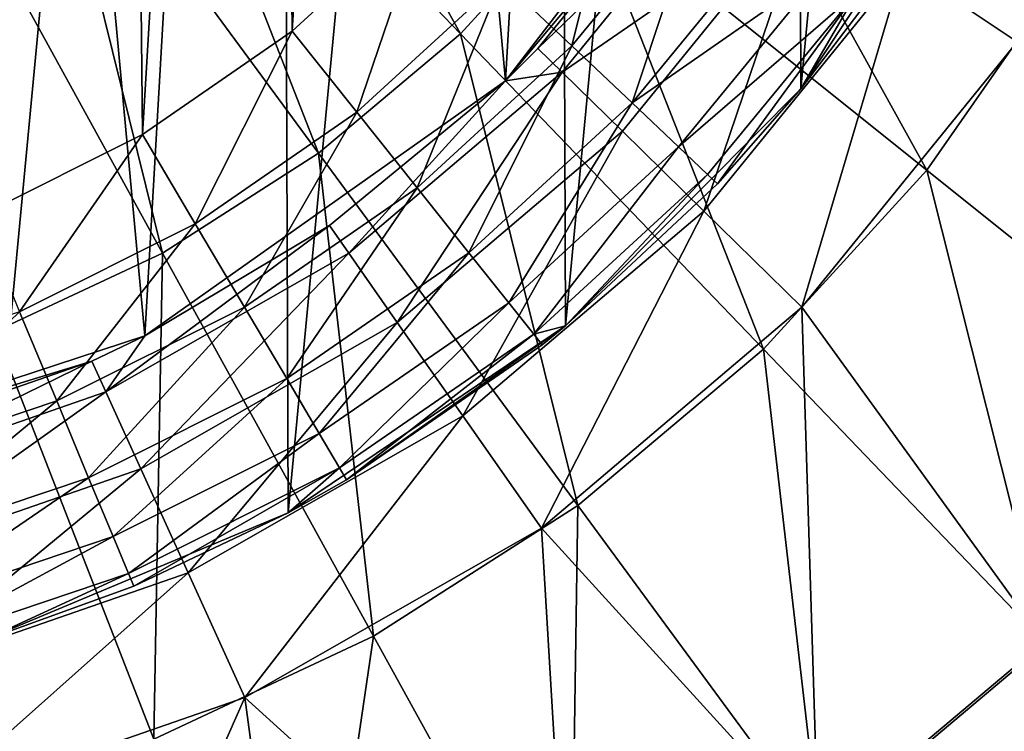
# Model space of a CAD drawing. Header units: millimetres. Extents: x 64 to 3333, y 103 to 3347.
# Tile 189 of 256: x 3086 to 3098, y 842 to 851. Entities that reach past the tile are written whole.
import ezdxf

# ---------------------------------------------------------------- set-up
doc = ezdxf.new("R2010")
doc.units = ezdxf.units.MM
doc.header["$LTSCALE"] = 25.4
doc.layers.get('0').update_dxf_attribs({"true_color": 0xff5454})

# ---------------------------------------------------------------- blocks, each defined once
blk = doc.blocks.new('SPIDER-6785-9743.STL')
at = {"color": 0}
mesh = blk.add_polyface(dxfattribs=at)
corners = [(3058.837, 869.241, 114.71), (3058.054, 860.987, 114.71), (3058.039, 865.152, 114.71), (3058.882, 856.904, 114.71), (3060.417, 873.096, 114.71), (3060.49, 853.061, 114.71), (3062.718, 876.568, 114.71), (3062.818, 849.606, 114.71), (3065.653, 879.524, 114.71), (3065.774, 846.671, 114.71), (3069.108, 881.851, 114.71), (3069.246, 844.37, 114.71), (3072.951, 883.46, 114.71), (3073.101, 842.79, 114.71), (3077.033, 884.287, 114.71), (3077.189, 841.992, 114.71), (3081.199, 884.303, 114.71), (3081.355, 842.008, 114.71), (3085.288, 883.505, 114.71), (3085.438, 842.835, 114.71), (3089.142, 881.925, 114.71), (3089.281, 844.444, 114.71), (3092.615, 879.624, 114.71), (3092.736, 846.771, 114.71), (3095.571, 876.689, 114.71), (3095.67, 849.727, 114.71), (3097.898, 873.234, 114.71), (3097.972, 853.199, 114.71), (3099.506, 869.391, 114.71), (3099.552, 857.054, 114.71), (3100.334, 865.308, 114.71), (3100.349, 861.143, 114.71)]
mesh.append_faces([[corners[k] for k in face] for face in [(0, 1, 2), (29, 30, 31)]], dxfattribs={"vtx0": -1, "color": 0})
mesh.append_faces([[corners[k] for k in face] for face in [(1, 0, 3), (3, 4, 5), (5, 6, 7), (7, 8, 9), (9, 10, 11), (11, 12, 13), (13, 14, 15), (15, 16, 17), (17, 18, 19), (19, 20, 21), (21, 22, 23), (23, 24, 25), (25, 26, 27), (27, 28, 29)]], dxfattribs={"vtx0": -1, "vtx1": -1, "color": 0})
mesh.append_faces([[corners[k] for k in face] for face in [(3, 0, 4), (5, 4, 6), (7, 6, 8), (9, 8, 10), (11, 10, 12), (13, 12, 14), (15, 14, 16), (17, 16, 18), (19, 18, 20), (21, 20, 22), (23, 22, 24), (25, 24, 26), (27, 26, 28), (29, 28, 30)]], dxfattribs={"vtx0": -1, "vtx2": -1, "color": 0})
at = {"color": 7, "true_color": 0xffffff}
mesh = blk.add_polyface(dxfattribs=at)
corners = [(3061.261, 858.727, 124.919), (3061.887, 869.597, 124.919), (3060.755, 864.209, 124.919), (3063.361, 853.638, 124.919), (3064.557, 874.412, 124.919), (3066.867, 849.393, 124.919), (3068.528, 878.226, 124.919), (3071.469, 846.371, 124.919), (3073.446, 880.7, 124.919), (3076.757, 844.839, 124.919), (3078.875, 881.614, 124.919), (3082.262, 844.934, 124.919), (3084.333, 880.888, 124.919), (3087.494, 846.648, 124.919), (3089.333, 878.585, 124.919), (3091.989, 849.827, 124.919), (3093.433, 874.911, 124.919), (3095.346, 854.19, 124.919), (3096.268, 870.191, 124.919), (3097.269, 859.349, 124.919), (3097.586, 864.846, 124.919)]
mesh.append_faces([[corners[k] for k in face] for face in [(0, 1, 2), (18, 19, 20)]], dxfattribs={"vtx0": -1, "color": 7})
mesh.append_faces([[corners[k] for k in face] for face in [(1, 3, 4), (4, 5, 6), (6, 7, 8), (8, 9, 10), (10, 11, 12), (12, 13, 14), (14, 15, 16), (16, 17, 18)]], dxfattribs={"vtx0": -1, "vtx1": -1, "color": 7})
mesh.append_faces([[corners[k] for k in face] for face in [(1, 0, 3), (4, 3, 5), (6, 5, 7), (8, 7, 9), (10, 9, 11), (12, 11, 13), (14, 13, 15), (16, 15, 17), (18, 17, 19)]], dxfattribs={"vtx0": -1, "vtx2": -1, "color": 7})
at = {"color": 0}
mesh = blk.add_polyface(dxfattribs=at)
corners = [(3063.126, 860.721, 179.71), (3063.08, 865.244, 179.71), (3062.945, 862.981, 179.71), (3063.529, 867.467, 179.71), (3063.62, 858.509, 179.71), (3064.282, 869.605, 179.71), (3064.417, 856.386, 179.71), (3065.326, 871.617, 179.71), (3065.502, 854.396, 179.71), (3066.64, 873.465, 179.71), (3066.854, 852.575, 179.71), (3068.198, 875.112, 179.71), (3068.445, 850.961, 179.71), (3069.97, 876.526, 179.71), (3070.246, 849.583, 179.71), (3071.922, 877.679, 179.71), (3072.22, 848.47, 179.71), (3074.015, 878.55, 179.71), (3074.331, 847.642, 179.71), (3076.209, 879.121, 179.71), (3076.536, 847.116, 179.71), (3078.461, 879.381, 179.71), (3078.793, 846.902, 179.71), (3080.728, 879.325, 179.71), (3081.058, 847.005, 179.71), (3082.964, 878.954, 179.71), (3083.287, 847.421, 179.71), (3085.127, 878.276, 179.71), (3085.436, 848.144, 179.71), (3087.175, 877.303, 179.71), (3087.463, 849.158, 179.71), (3089.067, 876.054, 179.71), (3089.329, 850.445, 179.71), (3090.767, 874.555, 179.71), (3090.999, 851.979, 179.71), (3092.242, 872.833, 179.71), (3092.438, 853.731, 179.71), (3093.463, 870.923, 179.71), (3093.619, 855.666, 179.71), (3094.407, 868.861, 179.71), (3094.52, 857.746, 179.71), (3095.054, 866.688, 179.71), (3095.123, 859.932, 179.71), (3095.392, 864.447, 179.71), (3095.416, 862.18, 179.71)]
mesh.append_faces([[corners[k] for k in face] for face in [(0, 1, 2), (43, 42, 44)]], dxfattribs={"vtx0": -1, "color": 0})
mesh.append_faces([[corners[k] for k in face] for face in [(1, 0, 3), (3, 4, 5), (5, 6, 7), (7, 8, 9), (9, 10, 11), (11, 12, 13), (13, 14, 15), (15, 16, 17), (17, 18, 19), (19, 20, 21), (21, 22, 23), (23, 24, 25), (25, 26, 27), (27, 28, 29), (29, 30, 31), (31, 32, 33), (33, 34, 35), (35, 36, 37), (37, 38, 39), (39, 40, 41), (41, 42, 43)]], dxfattribs={"vtx0": -1, "vtx1": -1, "color": 0})
mesh.append_faces([[corners[k] for k in face] for face in [(3, 0, 4), (5, 4, 6), (7, 6, 8), (9, 8, 10), (11, 10, 12), (13, 12, 14), (15, 14, 16), (17, 16, 18), (19, 18, 20), (21, 20, 22), (23, 22, 24), (25, 24, 26), (27, 26, 28), (29, 28, 30), (31, 30, 32), (33, 32, 34), (35, 34, 36), (37, 36, 38), (39, 38, 40), (41, 40, 42)]], dxfattribs={"vtx0": -1, "vtx2": -1, "color": 0})
at = {"color": 7, "true_color": 0xffffff}
mesh = blk.add_polyface(dxfattribs=at)
corners = [(3088.511, 855.696, 15.426), (3091.427, 850.412, 17.288), (3087.458, 854.544, 15.426), (3092.985, 852.118, 17.288)]
mesh.append_faces([[corners[k] for k in face] for face in [(0, 1, 2), (1, 0, 3)]], dxfattribs={"vtx0": -1, "color": 7})
mesh = blk.add_polyface(dxfattribs=at)
corners = [(3098.369, 850.311, 103.919), (3098.83, 854.727, 105.177), (3096.948, 851.262, 105.177), (3100.401, 854.053, 103.919)]
mesh.append_faces([[corners[k] for k in face] for face in [(0, 1, 2), (1, 0, 3)]], dxfattribs={"vtx0": -1, "color": 7})
mesh = blk.add_polyface(dxfattribs=at)
corners = [(3087.458, 854.544, 15.426), (3089.66, 848.924, 17.288), (3086.265, 853.539, 15.426), (3091.427, 850.412, 17.288)]
mesh.append_faces([[corners[k] for k in face] for face in [(0, 1, 2), (1, 0, 3)]], dxfattribs={"vtx0": -1, "color": 7})
mesh = blk.add_polyface(dxfattribs=at)
corners = [(3095.346, 854.19, 124.919), (3091.989, 849.827, 124.919), (3094.542, 852.873, 110.691)]
mesh.append_faces([[corners[k] for k in face] for face in [(0, 1, 2)]], dxfattribs={"color": 7})
mesh = blk.add_polyface(dxfattribs=at)
corners = [(3094.307, 854.012, 17.288), (3097.241, 848.713, 19.854), (3092.985, 852.118, 17.288), (3098.971, 851.192, 19.854)]
mesh.append_faces([[corners[k] for k in face] for face in [(0, 1, 2), (1, 0, 3)]], dxfattribs={"vtx0": -1, "color": 7})
mesh = blk.add_polyface(dxfattribs=at)
corners = [(3086.265, 853.539, 15.426), (3087.714, 847.68, 17.288), (3084.95, 852.698, 15.426), (3089.66, 848.924, 17.288)]
mesh.append_faces([[corners[k] for k in face] for face in [(0, 1, 2), (1, 0, 3)]], dxfattribs={"vtx0": -1, "color": 7})
at = {"color": 0}
mesh = blk.add_polyface(dxfattribs=at)
corners = [(3097.972, 853.199, 114.71), (3096.513, 850.834, 174.71), (3095.67, 849.727, 114.71)]
mesh.append_faces([[corners[k] for k in face] for face in [(0, 1, 2)]], dxfattribs={"color": 0})
mesh = blk.add_polyface(dxfattribs=at)
corners = [(3092.814, 850.261, 179.04), (3093.492, 852.981, 179.54), (3091.938, 851.09, 179.54), (3094.475, 852.282, 179.04)]
mesh.append_faces([[corners[k] for k in face] for face in [(0, 1, 2), (1, 0, 3)]], dxfattribs={"vtx0": -1, "color": 0})
at = {"color": 7, "true_color": 0xffffff}
mesh = blk.add_polyface(dxfattribs=at)
corners = [(3094.542, 852.873, 110.691), (3091.989, 849.827, 124.919), (3092.393, 850.228, 110.691)]
mesh.append_faces([[corners[k] for k in face] for face in [(0, 1, 2)]], dxfattribs={"color": 7})
mesh = blk.add_polyface(dxfattribs=at)
corners = [(3094.892, 852.639, 108.956), (3092.393, 850.228, 110.691), (3092.694, 849.933, 108.956), (3094.542, 852.873, 110.691)]
mesh.append_faces([[corners[k] for k in face] for face in [(0, 1, 2), (1, 0, 3)]], dxfattribs={"vtx0": -1, "color": 7})
mesh = blk.add_polyface(dxfattribs=at)
corners = [(3084.95, 852.698, 15.426), (3085.622, 846.7, 17.288), (3083.537, 852.036, 15.426), (3087.714, 847.68, 17.288)]
mesh.append_faces([[corners[k] for k in face] for face in [(0, 1, 2), (1, 0, 3)]], dxfattribs={"vtx0": -1, "color": 7})
mesh = blk.add_polyface(dxfattribs=at)
corners = [(3095.767, 852.053, 106.87), (3092.694, 849.933, 108.956), (3093.446, 849.197, 106.87), (3094.892, 852.639, 108.956)]
mesh.append_faces([[corners[k] for k in face] for face in [(0, 1, 2), (1, 0, 3)]], dxfattribs={"vtx0": -1, "color": 7})
at = {"color": 0}
mesh = blk.add_polyface(dxfattribs=at)
corners = [(3093.567, 849.55, 178.246), (3094.475, 852.282, 179.04), (3092.814, 850.261, 179.04), (3095.319, 851.682, 178.246)]
mesh.append_faces([[corners[k] for k in face] for face in [(0, 1, 2), (1, 0, 3)]], dxfattribs={"vtx0": -1, "color": 0})
at = {"color": 7, "true_color": 0xffffff}
mesh = blk.add_polyface(dxfattribs=at)
corners = [(3092.985, 852.118, 17.288), (3095.203, 846.481, 19.854), (3091.427, 850.412, 17.288), (3097.241, 848.713, 19.854)]
mesh.append_faces([[corners[k] for k in face] for face in [(0, 1, 2), (1, 0, 3)]], dxfattribs={"vtx0": -1, "color": 7})
mesh = blk.add_polyface(dxfattribs=at)
corners = [(3094.462, 848.202, 105.177), (3095.767, 852.053, 106.87), (3093.446, 849.197, 106.87), (3096.948, 851.262, 105.177)]
mesh.append_faces([[corners[k] for k in face] for face in [(0, 1, 2), (1, 0, 3)]], dxfattribs={"vtx0": -1, "color": 7})
at = {"color": 0}
mesh = blk.add_polyface(dxfattribs=at)
corners = [(3090.136, 849.434, 179.54), (3090.999, 851.979, 179.71), (3089.329, 850.445, 179.71), (3091.938, 851.09, 179.54)]
mesh.append_faces([[corners[k] for k in face] for face in [(0, 1, 2), (1, 0, 3)]], dxfattribs={"vtx0": -1, "color": 0})
mesh = blk.add_polyface(dxfattribs=at)
corners = [(3095.967, 851.222, 177.21), (3093.567, 849.55, 178.246), (3094.144, 849.004, 177.21), (3095.319, 851.682, 178.246)]
mesh.append_faces([[corners[k] for k in face] for face in [(0, 1, 2), (1, 0, 3)]], dxfattribs={"vtx0": -1, "color": 0})
mesh = blk.add_polyface(dxfattribs=at)
corners = [(3096.374, 850.932, 176.004), (3094.144, 849.004, 177.21), (3094.507, 848.66, 176.004), (3095.967, 851.222, 177.21)]
mesh.append_faces([[corners[k] for k in face] for face in [(0, 1, 2), (1, 0, 3)]], dxfattribs={"vtx0": -1, "color": 0})
at = {"color": 7, "true_color": 0xffffff}
mesh = blk.add_polyface(dxfattribs=at)
corners = [(3095.684, 847.006, 103.919), (3096.948, 851.262, 105.177), (3094.462, 848.202, 105.177), (3098.369, 850.311, 103.919)]
mesh.append_faces([[corners[k] for k in face] for face in [(0, 1, 2), (1, 0, 3)]], dxfattribs={"vtx0": -1, "color": 7})
mesh = blk.add_polyface(dxfattribs=at)
corners = [(3098.971, 851.192, 19.854), (3101.213, 845.536, 23.083), (3097.241, 848.713, 19.854), (3103.323, 848.561, 23.083)]
mesh.append_faces([[corners[k] for k in face] for face in [(0, 1, 2), (1, 0, 3)]], dxfattribs={"vtx0": -1, "color": 7})
at = {"color": 0}
mesh = blk.add_polyface(dxfattribs=at)
corners = [(3090.888, 848.491, 179.04), (3091.938, 851.09, 179.54), (3090.136, 849.434, 179.54), (3092.814, 850.261, 179.04)]
mesh.append_faces([[corners[k] for k in face] for face in [(0, 1, 2), (1, 0, 3)]], dxfattribs={"vtx0": -1, "color": 0})
mesh = blk.add_polyface(dxfattribs=at)
corners = [(3096.374, 850.932, 176.004), (3094.507, 848.66, 176.004), (3094.63, 848.543, 174.71)]
mesh.append_faces([[corners[k] for k in face] for face in [(0, 1, 2)]], dxfattribs={"color": 0})
mesh = blk.add_polyface(dxfattribs=at)
corners = [(3096.374, 850.932, 176.004), (3094.63, 848.543, 174.71), (3095.67, 849.727, 174.71)]
mesh.append_faces([[corners[k] for k in face] for face in [(0, 1, 2)]], dxfattribs={"color": 0})
mesh = blk.add_polyface(dxfattribs=at)
corners = [(3096.374, 850.932, 176.004), (3095.67, 849.727, 174.71), (3096.513, 850.834, 174.71)]
mesh.append_faces([[corners[k] for k in face] for face in [(0, 1, 2)]], dxfattribs={"color": 0})
mesh = blk.add_polyface(dxfattribs=at)
corners = [(3096.513, 850.834, 174.71), (3095.67, 849.727, 174.71), (3095.67, 849.727, 114.71)]
mesh.append_faces([[corners[k] for k in face] for face in [(0, 1, 2)]], dxfattribs={"color": 0})
mesh = blk.add_polyface(dxfattribs=at)
corners = [(3088.121, 848.044, 179.54), (3089.329, 850.445, 179.71), (3087.463, 849.158, 179.71), (3090.136, 849.434, 179.54)]
mesh.append_faces([[corners[k] for k in face] for face in [(0, 1, 2), (1, 0, 3)]], dxfattribs={"vtx0": -1, "color": 0})
at = {"color": 7, "true_color": 0xffffff}
mesh = blk.add_polyface(dxfattribs=at)
corners = [(3091.427, 850.412, 17.288), (3092.891, 844.534, 19.854), (3089.66, 848.924, 17.288), (3095.203, 846.481, 19.854)]
mesh.append_faces([[corners[k] for k in face] for face in [(0, 1, 2), (1, 0, 3)]], dxfattribs={"vtx0": -1, "color": 7})
mesh = blk.add_polyface(dxfattribs=at)
corners = [(3098.704, 842.836, 100.694), (3098.369, 850.311, 103.919), (3095.684, 847.006, 103.919)]
mesh.append_faces([[corners[k] for k in face] for face in [(0, 1, 2)]], dxfattribs={"color": 7})
at = {"color": 0}
mesh = blk.add_polyface(dxfattribs=at)
corners = [(3091.534, 847.682, 178.246), (3092.814, 850.261, 179.04), (3090.888, 848.491, 179.04), (3093.567, 849.55, 178.246)]
mesh.append_faces([[corners[k] for k in face] for face in [(0, 1, 2), (1, 0, 3)]], dxfattribs={"vtx0": -1, "color": 0})
at = {"color": 7, "true_color": 0xffffff}
mesh = blk.add_polyface(dxfattribs=at)
corners = [(3091.989, 849.827, 110.691), (3092.694, 849.933, 108.956), (3092.393, 850.228, 110.691)]
mesh.append_faces([[corners[k] for k in face] for face in [(0, 1, 2)]], dxfattribs={"color": 7})
mesh = blk.add_polyface(dxfattribs=at)
corners = [(3091.989, 849.827, 124.919), (3091.989, 849.827, 110.691), (3092.393, 850.228, 110.691)]
mesh.append_faces([[corners[k] for k in face] for face in [(0, 1, 2)]], dxfattribs={"color": 7})
mesh = blk.add_polyface(dxfattribs=at)
corners = [(3092.694, 849.933, 108.956), (3090.64, 846.816, 106.87), (3093.446, 849.197, 106.87), (3090.036, 847.677, 108.956)]
mesh.append_faces([[corners[k] for k in face] for face in [(0, 1, 2), (1, 0, 3)]], dxfattribs={"vtx0": -1, "color": 7})
mesh = blk.add_polyface(dxfattribs=at)
corners = [(3091.989, 849.827, 110.691), (3090.036, 847.677, 108.956), (3092.694, 849.933, 108.956)]
mesh.append_faces([[corners[k] for k in face] for face in [(0, 1, 2)]], dxfattribs={"color": 7})
mesh = blk.add_polyface(dxfattribs=at)
corners = [(3087.494, 846.648, 124.919), (3089.794, 848.022, 110.691), (3091.989, 849.827, 124.919)]
mesh.append_faces([[corners[k] for k in face] for face in [(0, 1, 2)]], dxfattribs={"color": 7})
mesh = blk.add_polyface(dxfattribs=at)
corners = [(3089.794, 848.022, 110.691), (3090.036, 847.677, 108.956), (3091.989, 849.827, 110.691)]
mesh.append_faces([[corners[k] for k in face] for face in [(0, 1, 2)]], dxfattribs={"color": 7})
mesh = blk.add_polyface(dxfattribs=at)
corners = [(3091.989, 849.827, 124.919), (3089.794, 848.022, 110.691), (3091.989, 849.827, 110.691)]
mesh.append_faces([[corners[k] for k in face] for face in [(0, 1, 2)]], dxfattribs={"color": 7})
at = {"color": 0}
mesh = blk.add_polyface(dxfattribs=at)
corners = [(3095.67, 849.727, 114.71), (3094.63, 848.543, 174.71), (3092.736, 846.771, 114.71)]
mesh.append_faces([[corners[k] for k in face] for face in [(0, 1, 2)]], dxfattribs={"color": 0})
mesh = blk.add_polyface(dxfattribs=at)
corners = [(3095.67, 849.727, 174.71), (3094.63, 848.543, 174.71), (3095.67, 849.727, 114.71)]
mesh.append_faces([[corners[k] for k in face] for face in [(0, 1, 2)]], dxfattribs={"color": 0})
mesh = blk.add_polyface(dxfattribs=at)
corners = [(3092.03, 847.061, 177.21), (3093.567, 849.55, 178.246), (3091.534, 847.682, 178.246), (3094.144, 849.004, 177.21)]
mesh.append_faces([[corners[k] for k in face] for face in [(0, 1, 2), (1, 0, 3)]], dxfattribs={"vtx0": -1, "color": 0})
mesh = blk.add_polyface(dxfattribs=at)
corners = [(3088.735, 847.006, 179.04), (3090.136, 849.434, 179.54), (3088.121, 848.044, 179.54), (3090.888, 848.491, 179.04)]
mesh.append_faces([[corners[k] for k in face] for face in [(0, 1, 2), (1, 0, 3)]], dxfattribs={"vtx0": -1, "color": 0})
at = {"color": 7, "true_color": 0xffffff}
mesh = blk.add_polyface(dxfattribs=at)
corners = [(3091.456, 845.651, 105.177), (3093.446, 849.197, 106.87), (3090.64, 846.816, 106.87), (3094.462, 848.202, 105.177)]
mesh.append_faces([[corners[k] for k in face] for face in [(0, 1, 2), (1, 0, 3)]], dxfattribs={"vtx0": -1, "color": 7})
at = {"color": 0}
mesh = blk.add_polyface(dxfattribs=at)
corners = [(3085.932, 846.949, 179.54), (3087.463, 849.158, 179.71), (3085.436, 848.144, 179.71), (3088.121, 848.044, 179.54)]
mesh.append_faces([[corners[k] for k in face] for face in [(0, 1, 2), (1, 0, 3)]], dxfattribs={"vtx0": -1, "color": 0})
mesh = blk.add_polyface(dxfattribs=at)
corners = [(3094.144, 849.004, 177.21), (3092.342, 846.67, 176.004), (3094.507, 848.66, 176.004), (3092.03, 847.061, 177.21)]
mesh.append_faces([[corners[k] for k in face] for face in [(0, 1, 2), (1, 0, 3)]], dxfattribs={"vtx0": -1, "color": 0})
at = {"color": 7, "true_color": 0xffffff}
mesh = blk.add_polyface(dxfattribs=at)
corners = [(3089.66, 848.924, 17.288), (3090.344, 842.906, 19.854), (3087.714, 847.68, 17.288), (3092.891, 844.534, 19.854)]
mesh.append_faces([[corners[k] for k in face] for face in [(0, 1, 2), (1, 0, 3)]], dxfattribs={"vtx0": -1, "color": 7})
mesh = blk.add_polyface(dxfattribs=at)
corners = [(3097.241, 848.713, 19.854), (3098.726, 842.813, 23.083), (3095.203, 846.481, 19.854), (3101.213, 845.536, 23.083)]
mesh.append_faces([[corners[k] for k in face] for face in [(0, 1, 2), (1, 0, 3)]], dxfattribs={"vtx0": -1, "color": 7})
at = {"color": 0}
mesh = blk.add_polyface(dxfattribs=at)
corners = [(3092.342, 846.67, 176.004), (3092.736, 846.771, 174.71), (3094.507, 848.66, 176.004)]
mesh.append_faces([[corners[k] for k in face] for face in [(0, 1, 2)]], dxfattribs={"color": 0})
mesh = blk.add_polyface(dxfattribs=at)
corners = [(3094.507, 848.66, 176.004), (3092.736, 846.771, 174.71), (3094.63, 848.543, 174.71)]
mesh.append_faces([[corners[k] for k in face] for face in [(0, 1, 2)]], dxfattribs={"color": 0})
mesh = blk.add_polyface(dxfattribs=at)
corners = [(3089.262, 846.115, 178.246), (3090.888, 848.491, 179.04), (3088.735, 847.006, 179.04), (3091.534, 847.682, 178.246)]
mesh.append_faces([[corners[k] for k in face] for face in [(0, 1, 2), (1, 0, 3)]], dxfattribs={"vtx0": -1, "color": 0})
mesh = blk.add_polyface(dxfattribs=at)
corners = [(3092.736, 846.771, 174.71), (3092.736, 846.771, 114.71), (3094.63, 848.543, 174.71)]
mesh.append_faces([[corners[k] for k in face] for face in [(0, 1, 2)]], dxfattribs={"color": 0})
at = {"color": 7, "true_color": 0xffffff}
mesh = blk.add_polyface(dxfattribs=at)
corners = [(3092.437, 844.251, 103.919), (3094.462, 848.202, 105.177), (3091.456, 845.651, 105.177), (3095.684, 847.006, 103.919)]
mesh.append_faces([[corners[k] for k in face] for face in [(0, 1, 2), (1, 0, 3)]], dxfattribs={"vtx0": -1, "color": 7})
at = {"color": 0}
mesh = blk.add_polyface(dxfattribs=at)
corners = [(3086.396, 845.836, 179.04), (3088.121, 848.044, 179.54), (3085.932, 846.949, 179.54), (3088.735, 847.006, 179.04)]
mesh.append_faces([[corners[k] for k in face] for face in [(0, 1, 2), (1, 0, 3)]], dxfattribs={"vtx0": -1, "color": 0})
at = {"color": 7, "true_color": 0xffffff}
mesh = blk.add_polyface(dxfattribs=at)
corners = [(3089.794, 848.022, 110.691), (3087.009, 845.949, 108.956), (3090.036, 847.677, 108.956)]
mesh.append_faces([[corners[k] for k in face] for face in [(0, 1, 2)]], dxfattribs={"color": 7})
mesh = blk.add_polyface(dxfattribs=at)
corners = [(3087.494, 846.648, 110.691), (3087.009, 845.949, 108.956), (3089.794, 848.022, 110.691)]
mesh.append_faces([[corners[k] for k in face] for face in [(0, 1, 2)]], dxfattribs={"color": 7})
mesh = blk.add_polyface(dxfattribs=at)
corners = [(3087.494, 846.648, 124.919), (3087.494, 846.648, 110.691), (3089.794, 848.022, 110.691)]
mesh.append_faces([[corners[k] for k in face] for face in [(0, 1, 2)]], dxfattribs={"color": 7})
mesh = blk.add_polyface(dxfattribs=at)
corners = [(3087.714, 847.68, 17.288), (3087.606, 841.623, 19.854), (3085.622, 846.7, 17.288), (3090.344, 842.906, 19.854)]
mesh.append_faces([[corners[k] for k in face] for face in [(0, 1, 2), (1, 0, 3)]], dxfattribs={"vtx0": -1, "color": 7})
mesh = blk.add_polyface(dxfattribs=at)
corners = [(3090.036, 847.677, 108.956), (3087.444, 844.99, 106.87), (3090.64, 846.816, 106.87), (3087.009, 845.949, 108.956)]
mesh.append_faces([[corners[k] for k in face] for face in [(0, 1, 2), (1, 0, 3)]], dxfattribs={"vtx0": -1, "color": 7})
at = {"color": 0}
mesh = blk.add_polyface(dxfattribs=at)
corners = [(3091.534, 847.682, 178.246), (3089.666, 845.431, 177.21), (3092.03, 847.061, 177.21), (3089.262, 846.115, 178.246)]
mesh.append_faces([[corners[k] for k in face] for face in [(0, 1, 2), (1, 0, 3)]], dxfattribs={"vtx0": -1, "color": 0})
mesh = blk.add_polyface(dxfattribs=at)
corners = [(3086.793, 844.879, 178.246), (3088.735, 847.006, 179.04), (3086.396, 845.836, 179.04), (3089.262, 846.115, 178.246)]
mesh.append_faces([[corners[k] for k in face] for face in [(0, 1, 2), (1, 0, 3)]], dxfattribs={"vtx0": -1, "color": 0})
mesh = blk.add_polyface(dxfattribs=at)
corners = [(3092.03, 847.061, 177.21), (3089.92, 845.001, 176.004), (3092.342, 846.67, 176.004), (3089.666, 845.431, 177.21)]
mesh.append_faces([[corners[k] for k in face] for face in [(0, 1, 2), (1, 0, 3)]], dxfattribs={"vtx0": -1, "color": 0})
at = {"color": 7, "true_color": 0xffffff}
mesh = blk.add_polyface(dxfattribs=at)
corners = [(3095.886, 840.464, 100.694), (3095.684, 847.006, 103.919), (3092.437, 844.251, 103.919)]
mesh.append_faces([[corners[k] for k in face] for face in [(0, 1, 2)]], dxfattribs={"color": 7})
mesh = blk.add_polyface(dxfattribs=at)
corners = [(3098.704, 842.836, 100.694), (3095.684, 847.006, 103.919), (3095.886, 840.464, 100.694)]
mesh.append_faces([[corners[k] for k in face] for face in [(0, 1, 2)]], dxfattribs={"color": 7})
at = {"color": 0}
mesh = blk.add_polyface(dxfattribs=at)
corners = [(3083.916, 845.002, 179.04), (3085.932, 846.949, 179.54), (3083.613, 846.169, 179.54), (3086.396, 845.836, 179.04)]
mesh.append_faces([[corners[k] for k in face] for face in [(0, 1, 2), (1, 0, 3)]], dxfattribs={"vtx0": -1, "color": 0})
at = {"color": 7, "true_color": 0xffffff}
mesh = blk.add_polyface(dxfattribs=at)
corners = [(3090.64, 846.816, 106.87), (3088.032, 843.696, 105.177), (3091.456, 845.651, 105.177), (3087.444, 844.99, 106.87)]
mesh.append_faces([[corners[k] for k in face] for face in [(0, 1, 2), (1, 0, 3)]], dxfattribs={"vtx0": -1, "color": 7})
at = {"color": 0}
mesh = blk.add_polyface(dxfattribs=at)
corners = [(3090.007, 844.854, 174.71), (3089.281, 844.444, 114.71), (3092.736, 846.771, 114.71)]
mesh.append_faces([[corners[k] for k in face] for face in [(0, 1, 2)]], dxfattribs={"color": 0})
mesh = blk.add_polyface(dxfattribs=at)
corners = [(3090.007, 844.854, 174.71), (3092.736, 846.771, 114.71), (3092.448, 846.537, 174.71)]
mesh.append_faces([[corners[k] for k in face] for face in [(0, 1, 2)]], dxfattribs={"color": 0})
mesh = blk.add_polyface(dxfattribs=at)
corners = [(3092.342, 846.67, 176.004), (3092.448, 846.537, 174.71), (3092.736, 846.771, 174.71)]
mesh.append_faces([[corners[k] for k in face] for face in [(0, 1, 2)]], dxfattribs={"color": 0})
mesh = blk.add_polyface(dxfattribs=at)
corners = [(3092.448, 846.537, 174.71), (3092.736, 846.771, 114.71), (3092.736, 846.771, 174.71)]
mesh.append_faces([[corners[k] for k in face] for face in [(0, 1, 2)]], dxfattribs={"color": 0})
at = {"color": 7, "true_color": 0xffffff}
mesh = blk.add_polyface(dxfattribs=at)
corners = [(3082.262, 844.934, 124.919), (3086.834, 846.332, 110.691), (3087.494, 846.648, 124.919)]
mesh.append_faces([[corners[k] for k in face] for face in [(0, 1, 2)]], dxfattribs={"color": 7})
mesh = blk.add_polyface(dxfattribs=at)
corners = [(3085.622, 846.7, 17.288), (3084.725, 840.71, 19.854), (3083.42, 846.002, 17.288), (3087.606, 841.623, 19.854)]
mesh.append_faces([[corners[k] for k in face] for face in [(0, 1, 2), (1, 0, 3)]], dxfattribs={"vtx0": -1, "color": 7})
mesh = blk.add_polyface(dxfattribs=at)
corners = [(3086.834, 846.332, 110.691), (3087.009, 845.949, 108.956), (3087.494, 846.648, 110.691)]
mesh.append_faces([[corners[k] for k in face] for face in [(0, 1, 2)]], dxfattribs={"color": 7})
mesh = blk.add_polyface(dxfattribs=at)
corners = [(3087.494, 846.648, 124.919), (3086.834, 846.332, 110.691), (3087.494, 846.648, 110.691)]
mesh.append_faces([[corners[k] for k in face] for face in [(0, 1, 2)]], dxfattribs={"color": 7})
at = {"color": 0}
mesh = blk.add_polyface(dxfattribs=at)
corners = [(3092.342, 846.67, 176.004), (3090.007, 844.854, 174.71), (3092.448, 846.537, 174.71), (3089.92, 845.001, 176.004)]
mesh.append_faces([[corners[k] for k in face] for face in [(0, 1, 2), (1, 0, 3)]], dxfattribs={"vtx0": -1, "color": 0})
at = {"color": 7, "true_color": 0xffffff}
mesh = blk.add_polyface(dxfattribs=at)
corners = [(3095.203, 846.481, 19.854), (3095.905, 840.438, 23.083), (3092.891, 844.534, 19.854), (3098.726, 842.813, 23.083)]
mesh.append_faces([[corners[k] for k in face] for face in [(0, 1, 2), (1, 0, 3)]], dxfattribs={"vtx0": -1, "color": 7})
mesh = blk.add_polyface(dxfattribs=at)
corners = [(3082.262, 844.934, 124.919), (3083.615, 845.215, 110.691), (3086.834, 846.332, 110.691)]
mesh.append_faces([[corners[k] for k in face] for face in [(0, 1, 2)]], dxfattribs={"color": 7})
mesh = blk.add_polyface(dxfattribs=at)
corners = [(3086.834, 846.332, 110.691), (3083.715, 844.806, 108.956), (3087.009, 845.949, 108.956), (3083.615, 845.215, 110.691)]
mesh.append_faces([[corners[k] for k in face] for face in [(0, 1, 2), (1, 0, 3)]], dxfattribs={"vtx0": -1, "color": 7})
at = {"color": 0}
mesh = blk.add_polyface(dxfattribs=at)
corners = [(3089.262, 846.115, 178.246), (3087.099, 844.146, 177.21), (3089.666, 845.431, 177.21), (3086.793, 844.879, 178.246)]
mesh.append_faces([[corners[k] for k in face] for face in [(0, 1, 2), (1, 0, 3)]], dxfattribs={"vtx0": -1, "color": 0})
at = {"color": 7, "true_color": 0xffffff}
mesh = blk.add_polyface(dxfattribs=at)
corners = [(3087.009, 845.949, 108.956), (3083.967, 843.784, 106.87), (3087.444, 844.99, 106.87), (3083.715, 844.806, 108.956)]
mesh.append_faces([[corners[k] for k in face] for face in [(0, 1, 2), (1, 0, 3)]], dxfattribs={"vtx0": -1, "color": 7})
at = {"color": 0}
mesh = blk.add_polyface(dxfattribs=at)
corners = [(3084.177, 844, 178.246), (3086.396, 845.836, 179.04), (3083.916, 845.002, 179.04), (3086.793, 844.879, 178.246)]
mesh.append_faces([[corners[k] for k in face] for face in [(0, 1, 2), (1, 0, 3)]], dxfattribs={"vtx0": -1, "color": 0})
at = {"color": 7, "true_color": 0xffffff}
mesh = blk.add_polyface(dxfattribs=at)
corners = [(3088.739, 842.14, 103.919), (3091.456, 845.651, 105.177), (3088.032, 843.696, 105.177), (3092.437, 844.251, 103.919)]
mesh.append_faces([[corners[k] for k in face] for face in [(0, 1, 2), (1, 0, 3)]], dxfattribs={"vtx0": -1, "color": 7})
at = {"color": 0}
mesh = blk.add_polyface(dxfattribs=at)
corners = [(3089.666, 845.431, 177.21), (3087.29, 843.685, 176.004), (3089.92, 845.001, 176.004), (3087.099, 844.146, 177.21)]
mesh.append_faces([[corners[k] for k in face] for face in [(0, 1, 2), (1, 0, 3)]], dxfattribs={"vtx0": -1, "color": 0})
at = {"color": 7, "true_color": 0xffffff}
mesh = blk.add_polyface(dxfattribs=at)
corners = [(3087.444, 844.99, 106.87), (3084.308, 842.403, 105.177), (3088.032, 843.696, 105.177), (3083.967, 843.784, 106.87)]
mesh.append_faces([[corners[k] for k in face] for face in [(0, 1, 2), (1, 0, 3)]], dxfattribs={"vtx0": -1, "color": 7})
at = {"color": 0}
mesh = blk.add_polyface(dxfattribs=at)
corners = [(3087.29, 843.685, 176.004), (3087.356, 843.527, 174.71), (3089.92, 845.001, 176.004)]
mesh.append_faces([[corners[k] for k in face] for face in [(0, 1, 2)]], dxfattribs={"color": 0})
mesh = blk.add_polyface(dxfattribs=at)
corners = [(3089.92, 845.001, 176.004), (3087.356, 843.527, 174.71), (3089.281, 844.444, 174.71)]
mesh.append_faces([[corners[k] for k in face] for face in [(0, 1, 2)]], dxfattribs={"color": 0})
mesh = blk.add_polyface(dxfattribs=at)
corners = [(3089.92, 845.001, 176.004), (3089.281, 844.444, 174.71), (3090.007, 844.854, 174.71)]
mesh.append_faces([[corners[k] for k in face] for face in [(0, 1, 2)]], dxfattribs={"color": 0})
mesh = blk.add_polyface(dxfattribs=at)
corners = [(3086.793, 844.879, 178.246), (3084.377, 843.231, 177.21), (3087.099, 844.146, 177.21), (3084.177, 844, 178.246)]
mesh.append_faces([[corners[k] for k in face] for face in [(0, 1, 2), (1, 0, 3)]], dxfattribs={"vtx0": -1, "color": 0})
mesh = blk.add_polyface(dxfattribs=at)
corners = [(3089.281, 844.444, 174.71), (3089.281, 844.444, 114.71), (3090.007, 844.854, 174.71)]
mesh.append_faces([[corners[k] for k in face] for face in [(0, 1, 2)]], dxfattribs={"color": 0})
at = {"color": 7, "true_color": 0xffffff}
mesh = blk.add_polyface(dxfattribs=at)
corners = [(3092.891, 844.534, 19.854), (3092.798, 838.451, 23.083), (3090.344, 842.906, 19.854), (3095.905, 840.438, 23.083)]
mesh.append_faces([[corners[k] for k in face] for face in [(0, 1, 2), (1, 0, 3)]], dxfattribs={"vtx0": -1, "color": 7})
at = {"color": 0}
mesh = blk.add_polyface(dxfattribs=at)
corners = [(3087.356, 843.527, 174.71), (3085.438, 842.835, 114.71), (3089.281, 844.444, 114.71)]
mesh.append_faces([[corners[k] for k in face] for face in [(0, 1, 2)]], dxfattribs={"color": 0})
mesh = blk.add_polyface(dxfattribs=at)
corners = [(3087.356, 843.527, 174.71), (3089.281, 844.444, 114.71), (3089.281, 844.444, 174.71)]
mesh.append_faces([[corners[k] for k in face] for face in [(0, 1, 2)]], dxfattribs={"color": 0})
at = {"color": 7, "true_color": 0xffffff}
mesh = blk.add_polyface(dxfattribs=at)
corners = [(3092.782, 838.479, 100.694), (3092.437, 844.251, 103.919), (3088.739, 842.14, 103.919)]
mesh.append_faces([[corners[k] for k in face] for face in [(0, 1, 2)]], dxfattribs={"color": 7})
mesh = blk.add_polyface(dxfattribs=at)
corners = [(3095.886, 840.464, 100.694), (3092.437, 844.251, 103.919), (3092.782, 838.479, 100.694)]
mesh.append_faces([[corners[k] for k in face] for face in [(0, 1, 2)]], dxfattribs={"color": 7})
at = {"color": 0}
mesh = blk.add_polyface(dxfattribs=at)
corners = [(3087.099, 844.146, 177.21), (3084.503, 842.747, 176.004), (3087.29, 843.685, 176.004), (3084.377, 843.231, 177.21)]
mesh.append_faces([[corners[k] for k in face] for face in [(0, 1, 2), (1, 0, 3)]], dxfattribs={"vtx0": -1, "color": 0})
at = {"color": 7, "true_color": 0xffffff}
mesh = blk.add_polyface(dxfattribs=at)
corners = [(3084.717, 840.744, 103.919), (3088.032, 843.696, 105.177), (3084.308, 842.403, 105.177), (3088.739, 842.14, 103.919)]
mesh.append_faces([[corners[k] for k in face] for face in [(0, 1, 2), (1, 0, 3)]], dxfattribs={"vtx0": -1, "color": 7})
at = {"color": 0}
mesh = blk.add_polyface(dxfattribs=at)
corners = [(3084.503, 842.747, 176.004), (3085.438, 842.835, 174.71), (3087.29, 843.685, 176.004)]
mesh.append_faces([[corners[k] for k in face] for face in [(0, 1, 2)]], dxfattribs={"color": 0})
mesh = blk.add_polyface(dxfattribs=at)
corners = [(3087.29, 843.685, 176.004), (3085.438, 842.835, 174.71), (3087.356, 843.527, 174.71)]
mesh.append_faces([[corners[k] for k in face] for face in [(0, 1, 2)]], dxfattribs={"color": 0})
mesh = blk.add_polyface(dxfattribs=at)
corners = [(3085.438, 842.835, 174.71), (3085.438, 842.835, 114.71), (3087.356, 843.527, 174.71)]
mesh.append_faces([[corners[k] for k in face] for face in [(0, 1, 2)]], dxfattribs={"color": 0})
at = {"color": 7, "true_color": 0xffffff}
mesh = blk.add_polyface(dxfattribs=at)
corners = [(3090.344, 842.906, 19.854), (3089.458, 836.886, 23.083), (3087.606, 841.623, 19.854), (3092.798, 838.451, 23.083)]
mesh.append_faces([[corners[k] for k in face] for face in [(0, 1, 2), (1, 0, 3)]], dxfattribs={"vtx0": -1, "color": 7})
mesh = blk.add_polyface(dxfattribs=at)
corners = [(3098.638, 836.723, 96.858), (3098.704, 842.836, 100.694), (3095.886, 840.464, 100.694), (3101.921, 839.487, 96.858)]
mesh.append_faces([[corners[k] for k in face] for face in [(0, 1, 2), (1, 0, 3)]], dxfattribs={"vtx0": -1, "color": 7})
mesh = blk.add_polyface(dxfattribs=at)
corners = [(3098.726, 842.813, 23.083), (3098.656, 836.7, 26.924), (3095.905, 840.438, 23.083), (3101.941, 839.466, 26.924)]
mesh.append_faces([[corners[k] for k in face] for face in [(0, 1, 2), (1, 0, 3)]], dxfattribs={"vtx0": -1, "color": 7})
mesh = blk.add_polyface(dxfattribs=at)
corners = [(3088.739, 842.14, 103.919), (3084.717, 840.744, 103.919), (3085.934, 835.803, 100.694)]
mesh.append_faces([[corners[k] for k in face] for face in [(0, 1, 2)]], dxfattribs={"color": 7})
mesh = blk.add_polyface(dxfattribs=at)
corners = [(3089.446, 836.917, 100.694), (3088.739, 842.14, 103.919), (3085.934, 835.803, 100.694)]
mesh.append_faces([[corners[k] for k in face] for face in [(0, 1, 2)]], dxfattribs={"color": 7})
mesh = blk.add_polyface(dxfattribs=at)
corners = [(3092.782, 838.479, 100.694), (3088.739, 842.14, 103.919), (3089.446, 836.917, 100.694)]
mesh.append_faces([[corners[k] for k in face] for face in [(0, 1, 2)]], dxfattribs={"color": 7})

msp = doc.modelspace()

# ---------------------------------------------------------------- block references
at = {"color": 250, "true_color": 0x262626}
msp.add_blockref('SPIDER-6785-9743.STL', (0, 0), dxfattribs=at)

doc.saveas('drawing.dxf')
